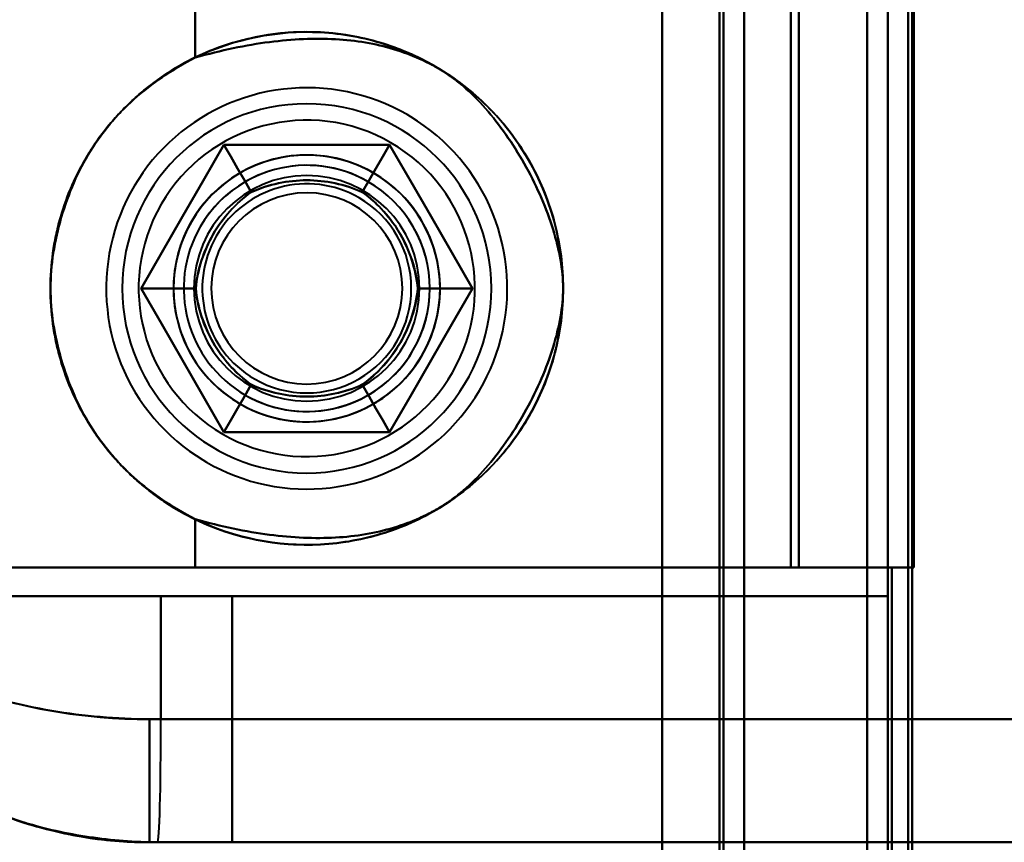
# Model space of a CAD drawing. Header units: millimetres. Extents: x -1321 to 1388, y -120 to 1267.
# Tile 64 of 88: x -438 to -414, y 896 to 916. Entities that reach past the tile are written whole.
import ezdxf

# ---------------------------------------------------------------- set-up
doc = ezdxf.new("R2010")
doc.units = ezdxf.units.MM
doc.layers.add('G-IMPT', color=8, linetype='Continuous', lineweight=40)

# ---------------------------------------------------------------- blocks, each defined once
blk = doc.blocks.new('NEXA 1500 CALQUES_dwg-769064-Droite')
at = {"layer": 'G-IMPT'}
for p, q in [((-420.5, 129.472), (-420.5, 1097.272)), ((-420.5, 129.472), (-420.5, 1097.272)), ((-417, 1062.272), (-417, 129.472)), ((-433.887, 903.072), (-442.984, 903.072)), ((-433.887, 903.072), (-442.984, 903.072)), ((-442.984, 903.072), (-433.887, 903.072)), ((-442.984, 903.072), (-433.887, 903.072)), ((-419.165, 903.072), (-433.887, 903.072)), ((-419.165, 903.072), (-433.887, 903.072)), ((-433.887, 903.072), (-419.165, 903.072)), ((-433.887, 903.072), (-419.165, 903.072)), ((-417.5, 903.072), (-417.5, 323.672)), ((-417.5, 903.072), (-416.9, 903.072)), ((-416.9, 903.072), (-417.5, 903.072)), ((-417.5, 903.072), (-416.9, 903.072)), ((-416.9, 903.072), (-417.5, 903.072)), ((-432.985, 902.372), (-444.165, 902.372)), ((-432.985, 902.372), (-444.165, 902.372)), ((-444.165, 902.372), (-432.985, 902.372)), ((-444.165, 902.372), (-432.985, 902.372)), ((-443.207, 902.372), (-434.721, 902.372)), ((-434.721, 902.372), (-443.207, 902.372)), ((-443.207, 902.372), (-434.721, 902.372)), ((-434.721, 902.372), (-443.207, 902.372)), ((-434.721, 902.372), (-417, 902.372)), ((-417, 902.372), (-434.721, 902.372)), ((-434.721, 902.372), (-417, 902.372)), ((-417, 902.372), (-434.721, 902.372)), ((-434.721, 899.372), (-435, 899.372)), ((-434.721, 899.372), (-435, 899.372)), ((-435, 896.372), (-435, 899.372)), ((-435, 899.372), (-434.721, 899.372)), ((-435, 896.372), (-435, 899.372)), ((-435, 899.372), (-434.721, 899.372)), ((-402.288, 899.372), (-434.721, 899.372)), ((-402.288, 899.372), (-434.721, 899.372)), ((-434.721, 899.372), (-402.288, 899.372)), ((-434.721, 899.372), (-402.288, 899.372)), ((-434.805, 896.372), (-435, 896.372)), ((-435, 896.372), (-434.805, 896.372)), ((-432.985, 896.372), (-435, 896.372)), ((-432.985, 896.372), (-435, 896.372)), ((-435, 896.372), (-432.985, 896.372)), ((-435, 896.372), (-434.805, 896.372)), ((-435, 896.372), (-432.985, 896.372)), ((-435, 896.372), (-434.805, 896.372)), ((-402, 896.372), (-434.805, 896.372)), ((-402, 896.372), (-434.805, 896.372)), ((-434.805, 896.372), (-402, 896.372)), ((-434.805, 896.372), (-402, 896.372))]:
    blk.add_line(p, q, dxfattribs=at)
at = {"layer": 'G-IMPT', "flags": 128}
for points in [[(-422.5, 1097.772), (-422.5, 855.572), (-422.5, 613.372), (-422.5, 371.172), (-422.5, 128.972)], [(-422.5, 128.972), (-422.5, 371.172), (-422.5, 613.372), (-422.5, 855.572), (-422.5, 1097.772)], [(-422.5, 128.972), (-422.5, 371.172), (-422.5, 613.372), (-422.5, 855.572), (-422.5, 1097.772)], [(-422.5, 1097.772), (-422.5, 855.572), (-422.5, 613.372), (-422.5, 371.172), (-422.5, 128.972)], [(-422.5, 1097.272), (-422.5, 855.322), (-422.5, 613.372), (-422.5, 371.422), (-422.5, 129.472)], [(-422.5, 129.472), (-422.5, 371.422), (-422.5, 613.372), (-422.5, 855.322), (-422.5, 1097.272)], [(-422.5, 129.472), (-422.5, 371.422), (-422.5, 613.372), (-422.5, 855.322), (-422.5, 1097.272)], [(-422.5, 1097.272), (-422.5, 855.322), (-422.5, 613.372), (-422.5, 371.422), (-422.5, 129.472)], [(-422.5, 129.472), (-422.5, 371.422), (-422.5, 613.372), (-422.5, 855.322), (-422.5, 1097.272)], [(-422.5, 1097.272), (-422.5, 855.322), (-422.5, 613.372), (-422.5, 371.422), (-422.5, 129.472)], [(-422.5, 1097.272), (-422.5, 855.322), (-422.5, 613.372), (-422.5, 371.422), (-422.5, 129.472)], [(-422.5, 129.472), (-422.5, 371.422), (-422.5, 613.372), (-422.5, 855.322), (-422.5, 1097.272)], [(-421.1, 1097.272), (-421.1, 855.322), (-421.1, 613.372), (-421.1, 371.422), (-421.1, 129.472)], [(-421.1, 129.472), (-421.1, 371.422), (-421.1, 613.372), (-421.1, 855.322), (-421.1, 1097.272)], [(-421.1, 129.472), (-421.1, 371.422), (-421.1, 613.372), (-421.1, 855.322), (-421.1, 1097.272)], [(-421.1, 1097.272), (-421.1, 855.322), (-421.1, 613.372), (-421.1, 371.422), (-421.1, 129.472)], [(-421.1, 1097.272), (-421.1, 855.322), (-421.1, 613.372), (-421.1, 371.422), (-421.1, 129.472)], [(-421.1, 129.472), (-421.1, 371.422), (-421.1, 613.372), (-421.1, 855.322), (-421.1, 1097.272)], [(-421.1, 129.472), (-421.1, 371.422), (-421.1, 613.372), (-421.1, 855.322), (-421.1, 1097.272)], [(-421.1, 1097.272), (-421.1, 855.322), (-421.1, 613.372), (-421.1, 371.422), (-421.1, 129.472)], [(-421.1, 129.472), (-421.1, 371.422), (-421.1, 613.372), (-421.1, 855.322), (-421.1, 1097.272)], [(-421.1, 1097.272), (-421.1, 855.322), (-421.1, 613.372), (-421.1, 371.422), (-421.1, 129.472)], [(-421.1, 1097.272), (-421.1, 855.322), (-421.1, 613.372), (-421.1, 371.422), (-421.1, 129.472)], [(-421.1, 129.472), (-421.1, 371.422), (-421.1, 613.372), (-421.1, 855.322), (-421.1, 1097.272)], [(-421, 129.472), (-421, 371.422), (-421, 613.372), (-421, 855.322), (-421, 1097.272)], [(-421, 1097.272), (-421, 855.322), (-421, 613.372), (-421, 371.422), (-421, 129.472)], [(-421, 1097.272), (-421, 855.322), (-421, 613.372), (-421, 371.422), (-421, 129.472)], [(-421, 129.472), (-421, 371.422), (-421, 613.372), (-421, 855.322), (-421, 1097.272)], [(-420.5, 129.472), (-420.5, 371.422), (-420.5, 613.372), (-420.5, 855.322), (-420.5, 1097.272)], [(-420.5, 1097.272), (-420.5, 855.322), (-420.5, 613.372), (-420.5, 371.422), (-420.5, 129.472)], [(-420.5, 1097.272), (-420.5, 855.322), (-420.5, 613.372), (-420.5, 371.422), (-420.5, 129.472)], [(-420.5, 129.472), (-420.5, 371.422), (-420.5, 613.372), (-420.5, 855.322), (-420.5, 1097.272)], [(-420.5, 129.472), (-420.5, 371.422), (-420.5, 613.372), (-420.5, 855.322), (-420.5, 1097.272)], [(-420.5, 1097.272), (-420.5, 855.322), (-420.5, 613.372), (-420.5, 371.422), (-420.5, 129.472)], [(-420.5, 1097.272), (-420.5, 855.322), (-420.5, 613.372), (-420.5, 371.422), (-420.5, 129.472)], [(-420.5, 129.472), (-420.5, 371.422), (-420.5, 613.372), (-420.5, 855.322), (-420.5, 1097.272)], [(-417.5, 128.972), (-417.5, 362.422), (-417.5, 595.872), (-417.5, 829.322), (-417.5, 1062.772)], [(-417.5, 1062.772), (-417.5, 829.322), (-417.5, 595.872), (-417.5, 362.422), (-417.5, 128.972)], [(-417.5, 128.972), (-417.5, 362.422), (-417.5, 595.872), (-417.5, 829.322), (-417.5, 1062.772)], [(-417.5, 1062.772), (-417.5, 829.322), (-417.5, 595.872), (-417.5, 362.422), (-417.5, 128.972)], [(-417, 129.472), (-417, 362.672), (-417, 595.872), (-417, 829.072), (-417, 1062.272)], [(-417, 1062.272), (-417, 829.072), (-417, 595.872), (-417, 362.672), (-417, 129.472)], [(-417, 1062.272), (-417, 829.072), (-417, 595.872), (-417, 362.672), (-417, 129.472)], [(-417, 129.472), (-417, 362.672), (-417, 595.872), (-417, 829.072), (-417, 1062.272)], [(-417, 129.472), (-417, 362.672), (-417, 595.872), (-417, 829.072), (-417, 1062.272)], [(-417, 1062.272), (-417, 829.072), (-417, 595.872), (-417, 362.672), (-417, 129.472)], [(-417, 129.472), (-417, 362.672), (-417, 595.872), (-417, 829.072), (-417, 1062.272)], [(-417, 1062.272), (-417, 829.072), (-417, 595.872), (-417, 362.672), (-417, 129.472)], [(-416.5, 129.472), (-416.5, 362.672), (-416.5, 595.872), (-416.5, 829.072), (-416.5, 1062.272)], [(-416.5, 1062.272), (-416.5, 829.072), (-416.5, 595.872), (-416.5, 362.672), (-416.5, 129.472)], [(-416.4, 1062.272), (-416.4, 829.072), (-416.4, 595.872), (-416.4, 362.672), (-416.4, 129.472)], [(-416.4, 129.472), (-416.4, 362.672), (-416.4, 595.872), (-416.4, 829.072), (-416.4, 1062.272)], [(-416.4, 1062.272), (-416.4, 837.047), (-416.4, 611.822), (-416.4, 386.597), (-416.4, 161.372)], [(-416.4, 161.372), (-416.4, 386.597), (-416.4, 611.822), (-416.4, 837.047), (-416.4, 1062.272)], [(-416.4, 161.372), (-416.4, 386.597), (-416.4, 611.822), (-416.4, 837.047), (-416.4, 1062.272)], [(-416.4, 1062.272), (-416.4, 837.047), (-416.4, 611.822), (-416.4, 386.597), (-416.4, 161.372)], [(-422.5, 903.072), (-422.5, 919.472), (-422.5, 935.872), (-422.5, 952.272), (-422.5, 968.672)], [(-422.5, 968.672), (-422.5, 952.272), (-422.5, 935.872), (-422.5, 919.472), (-422.5, 903.072)], [(-422.5, 968.672), (-422.5, 952.272), (-422.5, 935.872), (-422.5, 919.472), (-422.5, 903.072)], [(-422.5, 903.072), (-422.5, 919.472), (-422.5, 935.872), (-422.5, 952.272), (-422.5, 968.672)], [(-419.365, 968.672), (-419.365, 952.272), (-419.365, 935.872), (-419.365, 919.472), (-419.365, 903.072)], [(-419.365, 903.072), (-419.365, 919.472), (-419.365, 935.872), (-419.365, 952.272), (-419.365, 968.672)], [(-419.365, 903.072), (-419.365, 919.472), (-419.365, 935.872), (-419.365, 952.272), (-419.365, 968.672)], [(-419.365, 968.672), (-419.365, 952.272), (-419.365, 935.872), (-419.365, 919.472), (-419.365, 903.072)], [(-419.365, 903.072), (-419.365, 919.472), (-419.365, 935.872), (-419.365, 952.272), (-419.365, 968.672)], [(-419.365, 968.672), (-419.365, 952.272), (-419.365, 935.872), (-419.365, 919.472), (-419.365, 903.072)], [(-419.365, 968.672), (-419.365, 952.272), (-419.365, 935.872), (-419.365, 919.472), (-419.365, 903.072)], [(-419.365, 903.072), (-419.365, 919.472), (-419.365, 935.872), (-419.365, 952.272), (-419.365, 968.672)], [(-419.165, 968.672), (-419.165, 952.272), (-419.165, 935.872), (-419.165, 919.472), (-419.165, 903.072)], [(-419.165, 903.072), (-419.165, 919.472), (-419.165, 935.872), (-419.165, 952.272), (-419.165, 968.672)], [(-419.165, 903.072), (-419.165, 919.472), (-419.165, 935.872), (-419.165, 952.272), (-419.165, 968.672)], [(-419.165, 968.672), (-419.165, 952.272), (-419.165, 935.872), (-419.165, 919.472), (-419.165, 903.072)], [(-417.5, 903.072), (-417.5, 919.472), (-417.5, 935.872), (-417.5, 952.272), (-417.5, 968.672)], [(-417.5, 968.672), (-417.5, 952.272), (-417.5, 935.872), (-417.5, 919.472), (-417.5, 903.072)], [(-417.5, 968.672), (-417.5, 952.272), (-417.5, 935.872), (-417.5, 919.472), (-417.5, 903.072)], [(-417.5, 903.072), (-417.5, 919.472), (-417.5, 935.872), (-417.5, 952.272), (-417.5, 968.672)], [(-416.5, 968.672), (-416.5, 952.272), (-416.5, 935.872), (-416.5, 919.472), (-416.5, 903.072)], [(-416.5, 903.072), (-416.5, 919.472), (-416.5, 935.872), (-416.5, 952.272), (-416.5, 968.672)], [(-416.365, 903.072), (-416.365, 919.472), (-416.365, 935.872), (-416.365, 952.272), (-416.365, 968.672)], [(-416.365, 968.672), (-416.365, 952.272), (-416.365, 935.872), (-416.365, 919.472), (-416.365, 903.072)], [(-416.365, 968.672), (-416.365, 952.272), (-416.365, 935.872), (-416.365, 919.472), (-416.365, 903.072)], [(-416.365, 903.072), (-416.365, 919.472), (-416.365, 935.872), (-416.365, 952.272), (-416.365, 968.672)], [(-416.365, 968.672), (-416.365, 952.272), (-416.365, 935.872), (-416.365, 919.472), (-416.365, 903.072)], [(-416.365, 903.072), (-416.365, 919.472), (-416.365, 935.872), (-416.365, 952.272), (-416.365, 968.672)], [(-417, 902.372), (-417, 906.122), (-417, 909.872), (-417, 913.622), (-417, 917.372)], [(-417, 917.372), (-417, 913.622), (-417, 909.872), (-417, 906.122), (-417, 902.372)], [(-417, 902.372), (-417, 906.122), (-417, 909.872), (-417, 913.622), (-417, 917.372)], [(-417, 917.372), (-417, 913.622), (-417, 909.872), (-417, 906.122), (-417, 902.372)], [(-417, 917.372), (-417, 913.622), (-417, 909.872), (-417, 906.122), (-417, 902.372)], [(-417, 902.372), (-417, 906.122), (-417, 909.872), (-417, 913.622), (-417, 917.372)], [(-417, 917.372), (-417, 913.622), (-417, 909.872), (-417, 906.122), (-417, 902.372)], [(-417, 902.372), (-417, 906.122), (-417, 909.872), (-417, 913.622), (-417, 917.372)], [(-433.887, 915.499), (-433.887, 915.792), (-433.887, 916.085), (-433.887, 916.379), (-433.887, 916.672)], [(-433.887, 916.672), (-433.887, 916.379), (-433.887, 916.085), (-433.887, 915.792), (-433.887, 915.499)], [(-433.887, 915.499), (-433.887, 915.792), (-433.887, 916.085), (-433.887, 916.379), (-433.887, 916.672)], [(-433.887, 916.672), (-433.887, 916.379), (-433.887, 916.085), (-433.887, 915.792), (-433.887, 915.499)], [(-419.165, 916.672), (-419.165, 913.272), (-419.165, 909.872), (-419.165, 906.472), (-419.165, 903.072)], [(-419.165, 903.072), (-419.165, 906.472), (-419.165, 909.872), (-419.165, 913.272), (-419.165, 916.672)], [(-419.165, 903.072), (-419.165, 906.472), (-419.165, 909.872), (-419.165, 913.272), (-419.165, 916.672)], [(-419.165, 916.672), (-419.165, 913.272), (-419.165, 909.872), (-419.165, 906.472), (-419.165, 903.072)], [(-428.72, 914.108), (-428.891, 914.202), (-429.066, 914.289), (-429.245, 914.37), (-429.426, 914.443), (-429.61, 914.509), (-429.797, 914.567), (-429.986, 914.618), (-430.176, 914.662), (-430.369, 914.697), (-430.562, 914.725), (-430.757, 914.746), (-430.952, 914.758), (-431.148, 914.763), (-431.343, 914.759), (-431.538, 914.748), (-431.733, 914.73), (-431.927, 914.703), (-432.119, 914.669), (-432.311, 914.627), (-432.5, 914.577), (-432.687, 914.52), (-432.871, 914.455), (-433.053, 914.384), (-433.232, 914.304), (-433.408, 914.218), (-433.58, 914.125), (-433.748, 914.025), (-433.912, 913.918), (-434.072, 913.805), (-434.227, 913.686), (-434.377, 913.561), (-434.521, 913.429), (-434.661, 913.292), (-434.795, 913.15), (-434.923, 913.002), (-435.045, 912.849), (-435.161, 912.691), (-435.271, 912.529), (-435.374, 912.363), (-435.47, 912.193), (-435.559, 912.019), (-435.642, 911.841), (-435.717, 911.661), (-435.785, 911.477), (-435.845, 911.291), (-435.898, 911.103), (-435.944, 910.913), (-435.981, 910.721), (-436.011, 910.528), (-436.034, 910.333), (-436.048, 910.138), (-436.055, 909.943), (-436.054, 909.747), (-436.045, 909.552), (-436.028, 909.357), (-436.004, 909.163), (-435.972, 908.97), (-435.932, 908.778), (-435.884, 908.589), (-435.829, 908.401), (-435.766, 908.216), (-435.696, 908.033), (-435.619, 907.853), (-435.535, 907.677), (-435.444, 907.504), (-435.346, 907.334), (-435.241, 907.169), (-435.129, 907.009), (-435.012, 906.852), (-434.888, 906.701), (-434.758, 906.555), (-434.622, 906.414), (-434.481, 906.278), (-434.335, 906.148), (-434.184, 906.025), (-434.027, 905.907), (-433.866, 905.796), (-433.701, 905.691), (-433.61, 905.637)], [(-433.61, 905.637), (-433.439, 905.543), (-433.264, 905.455), (-433.086, 905.375), (-432.904, 905.302), (-432.72, 905.236), (-432.534, 905.177), (-432.345, 905.126), (-432.154, 905.083), (-431.962, 905.047), (-431.768, 905.019), (-431.574, 904.999), (-431.378, 904.987), (-431.183, 904.982), (-430.987, 904.985), (-430.792, 904.996), (-430.597, 905.015), (-430.403, 905.042), (-430.211, 905.076), (-430.02, 905.118), (-429.831, 905.168), (-429.644, 905.225), (-429.459, 905.289), (-429.277, 905.361), (-429.098, 905.44), (-428.922, 905.526), (-428.75, 905.62), (-428.582, 905.72), (-428.418, 905.826), (-428.259, 905.939), (-428.104, 906.059), (-427.954, 906.184), (-427.809, 906.315), (-427.669, 906.453), (-427.535, 906.595), (-427.407, 906.743), (-427.285, 906.896), (-427.169, 907.053), (-427.06, 907.215), (-426.957, 907.382), (-426.86, 907.552), (-426.771, 907.726), (-426.689, 907.903), (-426.613, 908.084), (-426.546, 908.267), (-426.485, 908.453), (-426.432, 908.642), (-426.387, 908.832), (-426.349, 909.024), (-426.319, 909.217), (-426.296, 909.411), (-426.282, 909.606), (-426.275, 909.802), (-426.276, 909.998), (-426.285, 910.193), (-426.302, 910.388), (-426.326, 910.582), (-426.359, 910.775), (-426.399, 910.966), (-426.446, 911.156), (-426.501, 911.344), (-426.564, 911.529), (-426.634, 911.712), (-426.711, 911.891), (-426.795, 912.068), (-426.887, 912.241), (-426.985, 912.41), (-427.09, 912.575), (-427.201, 912.736), (-427.319, 912.892), (-427.442, 913.044), (-427.572, 913.19), (-427.708, 913.331), (-427.849, 913.467), (-427.995, 913.596), (-428.147, 913.72), (-428.303, 913.838), (-428.464, 913.949), (-428.629, 914.054), (-428.72, 914.108)], [(-433.186, 913.372), (-433.691, 912.497), (-434.196, 911.622), (-434.701, 910.747), (-435.207, 909.872)], [(-435.207, 909.872), (-434.701, 910.747), (-434.196, 911.622), (-433.691, 912.497), (-433.186, 913.372)], [(-433.186, 913.372), (-433.691, 912.497), (-434.196, 911.622), (-434.701, 910.747), (-435.207, 909.872)], [(-433.186, 913.372), (-433.691, 912.497), (-434.196, 911.622), (-434.701, 910.747), (-435.207, 909.872)], [(-435.207, 909.872), (-434.701, 910.747), (-434.196, 911.622), (-433.691, 912.497), (-433.186, 913.372)], [(-435.207, 909.872), (-434.701, 910.747), (-434.196, 911.622), (-433.691, 912.497), (-433.186, 913.372)], [(-429.144, 913.372), (-430.155, 913.372), (-431.165, 913.372), (-432.176, 913.372), (-433.186, 913.372)], [(-433.186, 913.372), (-433.019, 913.084), (-432.853, 912.795), (-432.686, 912.507), (-432.52, 912.218)], [(-432.52, 912.218), (-432.686, 912.507), (-432.853, 912.795), (-433.019, 913.084), (-433.186, 913.372)], [(-433.186, 913.372), (-432.176, 913.372), (-431.165, 913.372), (-430.155, 913.372), (-429.144, 913.372)], [(-429.144, 913.372), (-430.155, 913.372), (-431.165, 913.372), (-432.176, 913.372), (-433.186, 913.372)], [(-429.144, 913.372), (-430.155, 913.372), (-431.165, 913.372), (-432.176, 913.372), (-433.186, 913.372)], [(-433.186, 913.372), (-432.176, 913.372), (-431.165, 913.372), (-430.155, 913.372), (-429.144, 913.372)], [(-433.186, 913.372), (-432.176, 913.372), (-431.165, 913.372), (-430.155, 913.372), (-429.144, 913.372)], [(-429.144, 913.372), (-429.311, 913.084), (-429.478, 912.795), (-429.644, 912.507), (-429.811, 912.218)], [(-429.811, 912.218), (-429.644, 912.507), (-429.478, 912.795), (-429.311, 913.084), (-429.144, 913.372)], [(-427.124, 909.872), (-427.629, 910.747), (-428.134, 911.622), (-428.639, 912.497), (-429.144, 913.372)], [(-429.144, 913.372), (-428.639, 912.497), (-428.134, 911.622), (-427.629, 910.747), (-427.124, 909.872)], [(-427.124, 909.872), (-427.629, 910.747), (-428.134, 911.622), (-428.639, 912.497), (-429.144, 913.372)], [(-427.124, 909.872), (-427.629, 910.747), (-428.134, 911.622), (-428.639, 912.497), (-429.144, 913.372)], [(-429.144, 913.372), (-428.639, 912.497), (-428.134, 911.622), (-427.629, 910.747), (-427.124, 909.872)], [(-429.144, 913.372), (-428.639, 912.497), (-428.134, 911.622), (-427.629, 910.747), (-427.124, 909.872)], [(-433.874, 909.872), (-434.207, 909.872), (-434.54, 909.872), (-434.873, 909.872), (-435.207, 909.872)], [(-435.207, 909.872), (-434.701, 908.997), (-434.196, 908.122), (-433.691, 907.247), (-433.186, 906.372)], [(-435.207, 909.872), (-434.873, 909.872), (-434.54, 909.872), (-434.207, 909.872), (-433.874, 909.872)], [(-433.186, 906.372), (-433.691, 907.247), (-434.196, 908.122), (-434.701, 908.997), (-435.207, 909.872)], [(-435.207, 909.872), (-434.701, 908.997), (-434.196, 908.122), (-433.691, 907.247), (-433.186, 906.372)], [(-435.207, 909.872), (-434.701, 908.997), (-434.196, 908.122), (-433.691, 907.247), (-433.186, 906.372)], [(-433.186, 906.372), (-433.691, 907.247), (-434.196, 908.122), (-434.701, 908.997), (-435.207, 909.872)], [(-433.186, 906.372), (-433.691, 907.247), (-434.196, 908.122), (-434.701, 908.997), (-435.207, 909.872)], [(-429.144, 906.372), (-428.639, 907.247), (-428.134, 908.122), (-427.629, 908.997), (-427.124, 909.872)], [(-427.124, 909.872), (-427.629, 908.997), (-428.134, 908.122), (-428.639, 907.247), (-429.144, 906.372)], [(-429.144, 906.372), (-428.639, 907.247), (-428.134, 908.122), (-427.629, 908.997), (-427.124, 909.872)], [(-429.144, 906.372), (-428.639, 907.247), (-428.134, 908.122), (-427.629, 908.997), (-427.124, 909.872)], [(-427.124, 909.872), (-427.629, 908.997), (-428.134, 908.122), (-428.639, 907.247), (-429.144, 906.372)], [(-427.124, 909.872), (-427.629, 908.997), (-428.134, 908.122), (-428.639, 907.247), (-429.144, 906.372)], [(-427.124, 909.872), (-427.457, 909.872), (-427.79, 909.872), (-428.123, 909.872), (-428.456, 909.872)], [(-428.456, 909.872), (-428.123, 909.872), (-427.79, 909.872), (-427.457, 909.872), (-427.124, 909.872)], [(-433.186, 906.372), (-433.019, 906.661), (-432.853, 906.949), (-432.686, 907.238), (-432.52, 907.526)], [(-432.52, 907.526), (-432.686, 907.238), (-432.853, 906.949), (-433.019, 906.661), (-433.186, 906.372)], [(-429.144, 906.372), (-429.311, 906.661), (-429.478, 906.949), (-429.644, 907.238), (-429.811, 907.526)], [(-429.811, 907.526), (-429.644, 907.238), (-429.478, 906.949), (-429.311, 906.661), (-429.144, 906.372)], [(-433.186, 906.372), (-432.176, 906.372), (-431.165, 906.372), (-430.155, 906.372), (-429.144, 906.372)], [(-429.144, 906.372), (-430.155, 906.372), (-431.165, 906.372), (-432.176, 906.372), (-433.186, 906.372)], [(-433.186, 906.372), (-432.176, 906.372), (-431.165, 906.372), (-430.155, 906.372), (-429.144, 906.372)], [(-433.186, 906.372), (-432.176, 906.372), (-431.165, 906.372), (-430.155, 906.372), (-429.144, 906.372)], [(-429.144, 906.372), (-430.155, 906.372), (-431.165, 906.372), (-432.176, 906.372), (-433.186, 906.372)], [(-429.144, 906.372), (-430.155, 906.372), (-431.165, 906.372), (-432.176, 906.372), (-433.186, 906.372)], [(-433.887, 903.072), (-433.887, 903.366), (-433.887, 903.659), (-433.887, 903.953), (-433.887, 904.246)], [(-433.887, 904.246), (-433.887, 903.953), (-433.887, 903.659), (-433.887, 903.366), (-433.887, 903.072)], [(-433.887, 903.072), (-433.887, 903.366), (-433.887, 903.659), (-433.887, 903.953), (-433.887, 904.246)], [(-433.887, 904.246), (-433.887, 903.953), (-433.887, 903.659), (-433.887, 903.366), (-433.887, 903.072)], [(-443.605, 903.072), (-438.329, 903.072), (-433.052, 903.072), (-427.776, 903.072), (-422.5, 903.072)], [(-422.5, 903.072), (-427.776, 903.072), (-433.052, 903.072), (-438.329, 903.072), (-443.605, 903.072)], [(-422.5, 903.072), (-427.776, 903.072), (-433.052, 903.072), (-438.329, 903.072), (-443.605, 903.072)], [(-443.605, 903.072), (-438.329, 903.072), (-433.052, 903.072), (-427.776, 903.072), (-422.5, 903.072)], [(-422.5, 323.672), (-422.5, 468.522), (-422.5, 613.372), (-422.5, 758.222), (-422.5, 903.072)], [(-422.5, 903.072), (-422.5, 758.222), (-422.5, 613.372), (-422.5, 468.522), (-422.5, 323.672)], [(-422.5, 903.072), (-421.716, 903.072), (-420.933, 903.072), (-420.149, 903.072), (-419.365, 903.072)], [(-422.5, 903.072), (-422.5, 758.222), (-422.5, 613.372), (-422.5, 468.522), (-422.5, 323.672)], [(-419.365, 903.072), (-420.149, 903.072), (-420.933, 903.072), (-421.716, 903.072), (-422.5, 903.072)], [(-422.5, 323.672), (-422.5, 468.522), (-422.5, 613.372), (-422.5, 758.222), (-422.5, 903.072)], [(-419.365, 903.072), (-420.149, 903.072), (-420.933, 903.072), (-421.716, 903.072), (-422.5, 903.072)], [(-422.5, 903.072), (-421.716, 903.072), (-420.933, 903.072), (-420.149, 903.072), (-419.365, 903.072)], [(-417.5, 903.072), (-417.966, 903.072), (-418.433, 903.072), (-418.899, 903.072), (-419.365, 903.072)], [(-419.365, 903.072), (-418.899, 903.072), (-418.433, 903.072), (-417.966, 903.072), (-417.5, 903.072)], [(-417.5, 903.072), (-417.966, 903.072), (-418.433, 903.072), (-418.899, 903.072), (-419.365, 903.072)], [(-419.365, 903.072), (-418.899, 903.072), (-418.433, 903.072), (-417.966, 903.072), (-417.5, 903.072)], [(-419.165, 903.072), (-418.599, 903.072), (-418.033, 903.072), (-417.466, 903.072), (-416.9, 903.072)], [(-416.9, 903.072), (-417.466, 903.072), (-418.033, 903.072), (-418.599, 903.072), (-419.165, 903.072)], [(-416.9, 903.072), (-417.466, 903.072), (-418.033, 903.072), (-418.599, 903.072), (-419.165, 903.072)], [(-419.165, 903.072), (-418.599, 903.072), (-418.033, 903.072), (-417.466, 903.072), (-416.9, 903.072)], [(-417.5, 323.672), (-417.5, 468.522), (-417.5, 613.372), (-417.5, 758.222), (-417.5, 903.072)], [(-417.5, 903.072), (-417.5, 758.222), (-417.5, 613.372), (-417.5, 468.522), (-417.5, 323.672)], [(-417.5, 903.072), (-417.5, 758.222), (-417.5, 613.372), (-417.5, 468.522), (-417.5, 323.672)], [(-417.5, 323.672), (-417.5, 468.522), (-417.5, 613.372), (-417.5, 758.222), (-417.5, 903.072)], [(-417, 323.672), (-417, 468.522), (-417, 613.372), (-417, 758.222), (-417, 903.072)], [(-417, 903.072), (-417, 758.222), (-417, 613.372), (-417, 468.522), (-417, 323.672)], [(-417, 323.672), (-417, 468.522), (-417, 613.372), (-417, 758.222), (-417, 903.072)], [(-417, 903.072), (-416.875, 903.072), (-416.75, 903.072), (-416.625, 903.072), (-416.5, 903.072)], [(-417, 903.072), (-417, 758.222), (-417, 613.372), (-417, 468.522), (-417, 323.672)], [(-417, 323.672), (-417, 468.522), (-417, 613.372), (-417, 758.222), (-417, 903.072)], [(-417, 903.072), (-417, 758.222), (-417, 613.372), (-417, 468.522), (-417, 323.672)], [(-416.5, 903.072), (-416.625, 903.072), (-416.75, 903.072), (-416.875, 903.072), (-417, 903.072)], [(-416.5, 903.072), (-416.625, 903.072), (-416.75, 903.072), (-416.875, 903.072), (-417, 903.072)], [(-417, 903.072), (-416.988, 903.072), (-416.975, 903.072), (-416.963, 903.072), (-416.95, 903.072)], [(-416.95, 903.072), (-416.963, 903.072), (-416.975, 903.072), (-416.988, 903.072), (-417, 903.072)], [(-417, 903.072), (-416.875, 903.072), (-416.75, 903.072), (-416.625, 903.072), (-416.5, 903.072)], [(-416.95, 903.072), (-416.804, 903.072), (-416.658, 903.072), (-416.511, 903.072), (-416.365, 903.072)], [(-416.365, 903.072), (-416.511, 903.072), (-416.658, 903.072), (-416.804, 903.072), (-416.95, 903.072)], [(-416.9, 903.072), (-416.9, 758.222), (-416.9, 613.372), (-416.9, 468.522), (-416.9, 323.672)], [(-416.9, 323.672), (-416.9, 468.522), (-416.9, 613.372), (-416.9, 758.222), (-416.9, 903.072)], [(-416.9, 323.672), (-416.9, 468.522), (-416.9, 613.372), (-416.9, 758.222), (-416.9, 903.072)], [(-416.365, 903.072), (-416.499, 903.072), (-416.633, 903.072), (-416.766, 903.072), (-416.9, 903.072)], [(-416.9, 903.072), (-416.9, 758.222), (-416.9, 613.372), (-416.9, 468.522), (-416.9, 323.672)], [(-416.9, 903.072), (-416.9, 758.222), (-416.9, 613.372), (-416.9, 468.522), (-416.9, 323.672)], [(-416.9, 323.672), (-416.9, 468.522), (-416.9, 613.372), (-416.9, 758.222), (-416.9, 903.072)], [(-416.9, 903.072), (-416.766, 903.072), (-416.633, 903.072), (-416.499, 903.072), (-416.365, 903.072)], [(-416.5, 903.072), (-416.5, 758.222), (-416.5, 613.372), (-416.5, 468.522), (-416.5, 323.672)], [(-416.5, 323.672), (-416.5, 468.522), (-416.5, 613.372), (-416.5, 758.222), (-416.5, 903.072)], [(-416.5, 903.072), (-416.5, 758.222), (-416.5, 613.372), (-416.5, 468.522), (-416.5, 323.672)], [(-416.5, 323.672), (-416.5, 468.522), (-416.5, 613.372), (-416.5, 758.222), (-416.5, 903.072)], [(-416.433, 903.072), (-416.449, 903.072), (-416.466, 903.072), (-416.483, 903.072), (-416.5, 903.072)], [(-416.5, 903.072), (-416.483, 903.072), (-416.466, 903.072), (-416.449, 903.072), (-416.433, 903.072)], [(-416.365, 903.072), (-416.382, 903.072), (-416.399, 903.072), (-416.416, 903.072), (-416.433, 903.072)], [(-416.433, 903.072), (-416.416, 903.072), (-416.399, 903.072), (-416.382, 903.072), (-416.365, 903.072)], [(-434.721, 899.372), (-434.721, 900.122), (-434.721, 900.872), (-434.721, 901.622), (-434.721, 902.372)], [(-434.721, 902.372), (-434.721, 901.622), (-434.721, 900.872), (-434.721, 900.122), (-434.721, 899.372)], [(-434.721, 899.372), (-434.721, 900.122), (-434.721, 900.872), (-434.721, 901.622), (-434.721, 902.372)], [(-434.721, 902.372), (-434.721, 901.622), (-434.721, 900.872), (-434.721, 900.122), (-434.721, 899.372)], [(-432.985, 902.372), (-428.988, 902.372), (-424.992, 902.372), (-420.996, 902.372), (-417, 902.372)], [(-417, 902.372), (-420.996, 902.372), (-424.992, 902.372), (-428.988, 902.372), (-432.985, 902.372)], [(-417, 902.372), (-420.996, 902.372), (-424.992, 902.372), (-428.988, 902.372), (-432.985, 902.372)], [(-432.985, 902.372), (-432.985, 900.872), (-432.985, 899.372), (-432.985, 897.872), (-432.985, 896.372)], [(-432.985, 896.372), (-432.985, 897.872), (-432.985, 899.372), (-432.985, 900.872), (-432.985, 902.372)], [(-432.985, 896.372), (-432.985, 897.872), (-432.985, 899.372), (-432.985, 900.872), (-432.985, 902.372)], [(-432.985, 902.372), (-428.988, 902.372), (-424.992, 902.372), (-420.996, 902.372), (-417, 902.372)], [(-432.985, 902.372), (-432.985, 900.872), (-432.985, 899.372), (-432.985, 897.872), (-432.985, 896.372)], [(-402, 896.372), (-416.569, 896.372), (-431.182, 896.372), (-434.805, 896.372)], [(-434.805, 896.372), (-420.183, 896.372), (-405.601, 896.372), (-402, 896.372)], [(-432.985, 896.372), (-427.238, 896.372), (-421.492, 896.372), (-415.746, 896.372), (-410, 896.372)], [(-410, 896.372), (-415.746, 896.372), (-421.492, 896.372), (-427.238, 896.372), (-432.985, 896.372)], [(-410, 896.372), (-415.746, 896.372), (-421.492, 896.372), (-427.238, 896.372), (-432.985, 896.372)], [(-432.985, 896.372), (-427.238, 896.372), (-421.492, 896.372), (-415.746, 896.372), (-410, 896.372)]]:
    blk.add_lwpolyline(points, dxfattribs=at)
at = {"layer": 'G-IMPT'}
for radius, start, end in [(6.25, 0, 180), (6.25, 0, 180), (6.25, 360, 180), (6.25, 0, 180), (4.5, 360, 180), (4.5, 0, 180), (4.5, 0, 180), (4.5, 360, 180), (4.1, 60, 240), (4.1, 60, 240), (4.1, 330, 60), (4.1, 330, 60), (3.25, 60, 180), (3.25, 60, 240), (3.25, 0, 180), (3.25, 330, 150), (3, 60, 240), (3, 330, 150), (3, 330, 150), (3, 330, 150), (2.75, 0, 180), (2.75, 0, 180), (2.75, 0, 180), (2.75, 0, 180), (2.75, 360, 180), (2.75, 0, 180), (2.75, 0, 180), (2.75, 0, 180), (3.25, 240, 60), (3.25, 330, 60), (2.548, 60, 240), (2.548, 60, 240), (2.548, 60, 240), (2.548, 60, 240), (3, 240, 60), (2.33, 95.716, 275.716), (2.33, 95.716, 275.716), (2.33, 95.716, 275.716), (2.33, 95.716, 275.716), (2.548, 240, 60), (2.548, 240, 60), (2.548, 240, 60), (2.548, 240, 60), (2.33, 275.716, 95.716), (2.33, 275.716, 95.716), (2.33, 275.716, 95.716), (2.33, 275.716, 95.716), (3.25, 150, 330), (3, 150, 330), (3, 150, 240), (3, 150, 330), (6.25, 180, 0), (6.25, 180, 0), (6.25, 180, 360), (6.25, 180, 0), (4.5, 180, 0), (4.5, 180, 360), (4.5, 180, 0), (4.5, 180, 360), (3.25, 180, 240), (3.25, 180, 0), (2.75, 180, 0), (2.75, 180, 360), (2.75, 180, 0), (2.75, 180, 0), (2.75, 180, 0), (2.75, 180, 0), (2.75, 180, 0), (2.75, 180, 0), (3.25, 240, 330), (3, 240, 330), (4.1, 240, 330), (4.1, 240, 330)]:
    blk.add_arc((-431.165, 909.872), radius, start, end, dxfattribs=at)
blk.add_ellipse((-434.805, 899.372), major_axis=(0, 3), ratio=0.027856, start_param=3.141593, end_param=4.712389, dxfattribs=at)
blk.add_ellipse((-434.805, 899.372), major_axis=(0, 3), ratio=0.027856, start_param=3.141593, end_param=4.712389, dxfattribs=at)
blk.add_ellipse((-434.805, 899.372), major_axis=(0, 3), ratio=0.027856, start_param=3.141593, end_param=4.712389, dxfattribs=at)
blk.add_ellipse((-434.805, 899.372), major_axis=(0, 3), ratio=0.027856, start_param=3.141593, end_param=4.712389, dxfattribs=at)
for points, knots in [([(-433.887, 915.499), (-432.946, 915.954), (-431.356, 916.278), (-429.245, 915.892), (-427.787, 915.21), (-426.576, 914.21), (-425.646, 912.944), (-425.051, 911.464), (-424.915, 910.404), (-424.915, 909.872)], [0, 0, 0, 0, 0.25, 0.375, 0.5, 0.625, 0.75, 0.875, 1, 1, 1, 1]), ([(-424.915, 909.872), (-424.915, 910.404), (-425.051, 911.464), (-425.646, 912.944), (-426.576, 914.21), (-427.787, 915.21), (-429.245, 915.892), (-431.356, 916.278), (-432.946, 915.954), (-433.887, 915.499)], [0, 0, 0, 0, 0.125, 0.25, 0.375, 0.5, 0.625, 0.75, 1, 1, 1, 1]), ([(-433.887, 904.246), (-433.251, 904.069), (-432.045, 903.817), (-430.701, 903.76), (-429.724, 903.868), (-429.041, 904.027), (-428.512, 904.223), (-428.113, 904.42), (-427.828, 904.584), (-427.55, 904.777), (-427.182, 905.085), (-426.559, 905.731), (-425.924, 906.663), (-425.429, 907.673), (-425.143, 908.438), (-424.96, 909.19), (-424.893, 909.872), (-424.96, 910.555), (-425.143, 911.307), (-425.429, 912.072), (-425.924, 913.082), (-426.559, 914.014), (-427.182, 914.66), (-427.55, 914.967), (-427.828, 915.161), (-428.113, 915.325), (-428.512, 915.521), (-429.041, 915.717), (-429.724, 915.876), (-430.701, 915.985), (-432.045, 915.928), (-433.251, 915.676), (-433.887, 915.499)], [0, 0, 0, 0, 0.0625, 0.125, 0.15625, 0.1875, 0.21875, 0.234375, 0.25, 0.265625, 0.28125, 0.3125, 0.375, 0.40625, 0.4375, 0.46875, 0.5, 0.53125, 0.5625, 0.59375, 0.625, 0.6875, 0.71875, 0.734375, 0.75, 0.765625, 0.78125, 0.8125, 0.84375, 0.875, 0.9375, 1, 1, 1, 1]), ([(-433.887, 915.499), (-433.251, 915.676), (-432.045, 915.928), (-430.701, 915.985), (-429.724, 915.876), (-429.041, 915.717), (-428.512, 915.521), (-428.113, 915.325), (-427.828, 915.161), (-427.55, 914.967), (-427.182, 914.66), (-426.559, 914.014), (-425.924, 913.082), (-425.429, 912.072), (-425.143, 911.307), (-424.96, 910.555), (-424.893, 909.872), (-424.96, 909.19), (-425.143, 908.438), (-425.429, 907.673), (-425.924, 906.663), (-426.559, 905.731), (-427.182, 905.085), (-427.55, 904.777), (-427.828, 904.584), (-428.113, 904.42), (-428.512, 904.223), (-429.041, 904.027), (-429.724, 903.868), (-430.701, 903.76), (-432.045, 903.817), (-433.251, 904.069), (-433.887, 904.246)], [0, 0, 0, 0, 0.0625, 0.125, 0.15625, 0.1875, 0.21875, 0.234375, 0.25, 0.265625, 0.28125, 0.3125, 0.375, 0.40625, 0.4375, 0.46875, 0.5, 0.53125, 0.5625, 0.59375, 0.625, 0.6875, 0.71875, 0.734375, 0.75, 0.765625, 0.78125, 0.8125, 0.84375, 0.875, 0.9375, 1, 1, 1, 1]), ([(-437.415, 909.872), (-437.415, 910.16), (-437.385, 910.594), (-437.284, 911.168), (-437.143, 911.736), (-436.939, 912.298), (-436.675, 912.833), (-436.452, 913.215), (-436.208, 913.573), (-435.943, 913.909), (-435.656, 914.226), (-435.345, 914.526), (-435.01, 914.806), (-434.536, 915.149), (-434.153, 915.37), (-433.887, 915.499)], [0, 0, 0, 0, 0.125, 0.1875, 0.25, 0.375, 0.4375, 0.5, 0.5625, 0.625, 0.6875, 0.75, 0.8125, 0.875, 1, 1, 1, 1]), ([(-433.887, 915.499), (-434.153, 915.37), (-434.536, 915.15), (-435.009, 914.807), (-435.345, 914.526), (-435.656, 914.226), (-435.943, 913.909), (-436.209, 913.572), (-436.453, 913.214), (-436.676, 912.832), (-436.939, 912.297), (-437.144, 911.735), (-437.285, 911.168), (-437.385, 910.594), (-437.415, 910.16), (-437.415, 909.872)], [0, 0, 0, 0, 0.125, 0.1875, 0.25, 0.3125, 0.375, 0.4375, 0.5, 0.5625, 0.625, 0.75, 0.8125, 0.875, 1, 1, 1, 1]), ([(-433.887, 915.499), (-434.448, 915.205), (-435.192, 914.699), (-435.979, 913.89), (-436.463, 913.226), (-436.86, 912.463), (-437.168, 911.612), (-437.367, 910.725), (-437.439, 909.871), (-437.367, 909.018), (-437.101, 907.835), (-436.623, 906.738), (-435.979, 905.856), (-435.192, 905.046), (-434.448, 904.54), (-433.887, 904.246)], [0, 0, 0, 0, 0.125, 0.1875, 0.25, 0.3125, 0.375, 0.4375, 0.5, 0.5625, 0.625, 0.75, 0.8125, 0.875, 1, 1, 1, 1]), ([(-433.887, 904.246), (-434.448, 904.54), (-435.192, 905.046), (-435.979, 905.855), (-436.463, 906.519), (-436.86, 907.281), (-437.168, 908.133), (-437.367, 909.02), (-437.439, 909.874), (-437.367, 910.726), (-437.101, 911.91), (-436.623, 913.006), (-435.979, 913.889), (-435.192, 914.698), (-434.448, 915.204), (-433.887, 915.499)], [0, 0, 0, 0, 0.125, 0.1875, 0.25, 0.3125, 0.375, 0.4375, 0.5, 0.5625, 0.625, 0.75, 0.8125, 0.875, 1, 1, 1, 1]), ([(-433.887, 904.246), (-434.153, 904.375), (-434.536, 904.595), (-435.009, 904.938), (-435.345, 905.218), (-435.656, 905.518), (-435.943, 905.836), (-436.209, 906.173), (-436.453, 906.531), (-436.676, 906.913), (-436.939, 907.448), (-437.144, 908.009), (-437.285, 908.577), (-437.385, 909.151), (-437.415, 909.585), (-437.415, 909.872)], [0, 0, 0, 0, 0.125, 0.1875, 0.25, 0.3125, 0.375, 0.4375, 0.5, 0.5625, 0.625, 0.75, 0.8125, 0.875, 1, 1, 1, 1]), ([(-437.415, 909.872), (-437.415, 909.585), (-437.385, 909.151), (-437.284, 908.576), (-437.143, 908.009), (-436.939, 907.447), (-436.675, 906.912), (-436.452, 906.53), (-436.208, 906.172), (-435.943, 905.835), (-435.656, 905.518), (-435.345, 905.219), (-435.01, 904.938), (-434.536, 904.595), (-434.153, 904.375), (-433.887, 904.246)], [0, 0, 0, 0, 0.125, 0.1875, 0.25, 0.375, 0.4375, 0.5, 0.5625, 0.625, 0.6875, 0.75, 0.8125, 0.875, 1, 1, 1, 1]), ([(-424.915, 909.872), (-424.915, 909.34), (-425.051, 908.281), (-425.646, 906.801), (-426.576, 905.535), (-427.787, 904.535), (-429.245, 903.852), (-431.356, 903.467), (-432.946, 903.791), (-433.887, 904.246)], [0, 0, 0, 0, 0.125, 0.25, 0.375, 0.5, 0.625, 0.75, 1, 1, 1, 1]), ([(-433.887, 904.246), (-432.946, 903.791), (-431.356, 903.467), (-429.245, 903.852), (-427.787, 904.535), (-426.576, 905.535), (-425.646, 906.801), (-425.051, 908.281), (-424.915, 909.34), (-424.915, 909.872)], [0, 0, 0, 0, 0.25, 0.375, 0.5, 0.625, 0.75, 0.875, 1, 1, 1, 1]), ([(-435, 896.372), (-435.564, 896.372), (-436.396, 896.444), (-437.457, 896.668), (-438.221, 896.894), (-438.957, 897.177), (-439.658, 897.513), (-440.316, 897.891), (-440.923, 898.305), (-441.471, 898.738), (-442.132, 899.339), (-442.863, 900.147), (-443.608, 901.228), (-443.997, 901.986), (-444.165, 902.372)], [0, 0, 0, 0, 0.125, 0.1875, 0.25, 0.3125, 0.375, 0.4375, 0.5, 0.5625, 0.625, 0.75, 0.875, 1, 1, 1, 1]), ([(-444.165, 902.372), (-443.779, 901.487), (-443.005, 900.244), (-441.651, 898.858), (-440.496, 897.976), (-439.226, 897.271), (-437.415, 896.584), (-435.966, 896.372), (-435, 896.372)], [0, 0, 0, 0, 0.25, 0.375, 0.5, 0.625, 0.75, 1, 1, 1, 1]), ([(-444.165, 902.372), (-443.996, 901.976), (-443.704, 901.402), (-443.237, 900.681), (-442.846, 900.163), (-442.423, 899.663), (-441.967, 899.183), (-441.47, 898.727), (-440.923, 898.306), (-440.316, 897.902), (-439.658, 897.517), (-438.955, 897.173), (-438.221, 896.893), (-437.459, 896.681), (-436.401, 896.467), (-435.568, 896.388), (-435, 896.372)], [0, 0, 0, 0, 0.125, 0.1875, 0.25, 0.3125, 0.375, 0.4375, 0.5, 0.5625, 0.625, 0.6875, 0.75, 0.8125, 0.875, 1, 1, 1, 1]), ([(-444.165, 902.372), (-443.997, 901.986), (-443.609, 901.229), (-442.865, 900.15), (-442.139, 899.345), (-441.481, 898.747), (-440.936, 898.314), (-440.331, 897.901), (-439.675, 897.521), (-438.974, 897.185), (-438.238, 896.9), (-437.471, 896.671), (-436.406, 896.445), (-435.569, 896.372), (-435, 896.372)], [0, 0, 0, 0, 0.125, 0.25, 0.375, 0.4375, 0.5, 0.5625, 0.625, 0.6875, 0.75, 0.8125, 0.875, 1, 1, 1, 1]), ([(-435, 896.372), (-435.966, 896.372), (-437.415, 896.584), (-439.226, 897.271), (-440.496, 897.976), (-441.651, 898.858), (-443.005, 900.244), (-443.779, 901.487), (-444.165, 902.372)], [0, 0, 0, 0, 0.25, 0.375, 0.5, 0.625, 0.75, 1, 1, 1, 1]), ([(-435, 896.372), (-435.573, 896.389), (-436.411, 896.469), (-437.474, 896.685), (-438.238, 896.898), (-438.973, 897.179), (-439.674, 897.525), (-440.331, 897.911), (-440.936, 898.315), (-441.48, 898.736), (-441.974, 899.19), (-442.427, 899.668), (-442.849, 900.166), (-443.238, 900.683), (-443.704, 901.403), (-443.996, 901.976), (-444.165, 902.372)], [0, 0, 0, 0, 0.125, 0.1875, 0.25, 0.3125, 0.375, 0.4375, 0.5, 0.5625, 0.625, 0.6875, 0.75, 0.8125, 0.875, 1, 1, 1, 1]), ([(-443.206, 902.372), (-442.748, 901.912), (-441.672, 901.068), (-439.008, 899.787), (-436.604, 899.372), (-435, 899.372)], [0, 0, 0, 0, 0.25, 0.5, 1, 1, 1, 1])]:
    blk.add_open_spline(points, degree=3, knots=knots, dxfattribs=at)
for points in [[(-429.811, 912.218), (-430.244, 912.411), (-431.165, 912.604), (-432.086, 912.411), (-432.52, 912.218)], [(-432.52, 912.218), (-432.094, 912.41), (-431.165, 912.606), (-430.236, 912.41), (-429.811, 912.218)], [(-432.52, 912.218), (-432.904, 911.939), (-433.531, 911.239), (-433.824, 910.345), (-433.874, 909.872)], [(-433.874, 909.872), (-433.828, 910.336), (-433.532, 911.239), (-432.898, 911.946), (-432.52, 912.218)], [(-428.456, 909.872), (-428.506, 910.344), (-428.799, 911.238), (-429.427, 911.939), (-429.811, 912.218)], [(-429.811, 912.218), (-429.432, 911.946), (-428.798, 911.239), (-428.502, 910.336), (-428.456, 909.872)], [(-433.874, 909.872), (-433.824, 909.4), (-433.531, 908.506), (-432.904, 907.806), (-432.52, 907.526)], [(-432.52, 907.526), (-432.898, 907.799), (-433.532, 908.506), (-433.828, 909.408), (-433.874, 909.872)], [(-429.811, 907.526), (-429.427, 907.805), (-428.799, 908.506), (-428.506, 909.4), (-428.456, 909.872)], [(-428.456, 909.872), (-428.503, 909.408), (-428.798, 908.505), (-429.432, 907.798), (-429.811, 907.526)], [(-432.52, 907.526), (-432.086, 907.333), (-431.165, 907.14), (-430.245, 907.333), (-429.811, 907.526)], [(-429.811, 907.526), (-430.236, 907.334), (-431.165, 907.139), (-432.095, 907.334), (-432.52, 907.526)], [(-435, 896.372), (-435.966, 896.372), (-437.898, 896.654), (-440.554, 897.888), (-442.748, 899.829), (-443.779, 901.487), (-444.165, 902.372)], [(-444.165, 902.372), (-443.779, 901.487), (-442.748, 899.829), (-440.554, 897.888), (-437.898, 896.654), (-435.966, 896.372), (-435, 896.372)], [(-435, 899.372), (-435.802, 899.376), (-437.406, 899.512), (-439.674, 900.113), (-441.672, 901.07), (-442.748, 901.903), (-443.207, 902.372)], [(-443.207, 902.372), (-442.748, 901.906), (-441.672, 901.075), (-439.674, 900.113), (-437.406, 899.506), (-435.802, 899.374), (-435, 899.372)], [(-435, 899.372), (-436.604, 899.372), (-439.811, 899.924), (-442.29, 901.451), (-443.206, 902.372)], [(-435, 899.372), (-435, 899.019), (-435, 898.245), (-435, 897.184), (-435, 896.525), (-435, 896.372), (-435, 896.372)], [(-435, 896.372), (-435, 896.372), (-435, 896.525), (-435, 897.184), (-435, 898.245), (-435, 899.019), (-435, 899.372)]]:
    blk.add_open_spline(points, degree=3, dxfattribs=at)

msp = doc.modelspace()

# ---------------------------------------------------------------- block references
at = {"layer": 'G-IMPT'}
msp.add_blockref('NEXA 1500 CALQUES_dwg-769064-Droite', (0, 0), dxfattribs=at)

doc.saveas('drawing.dxf')
